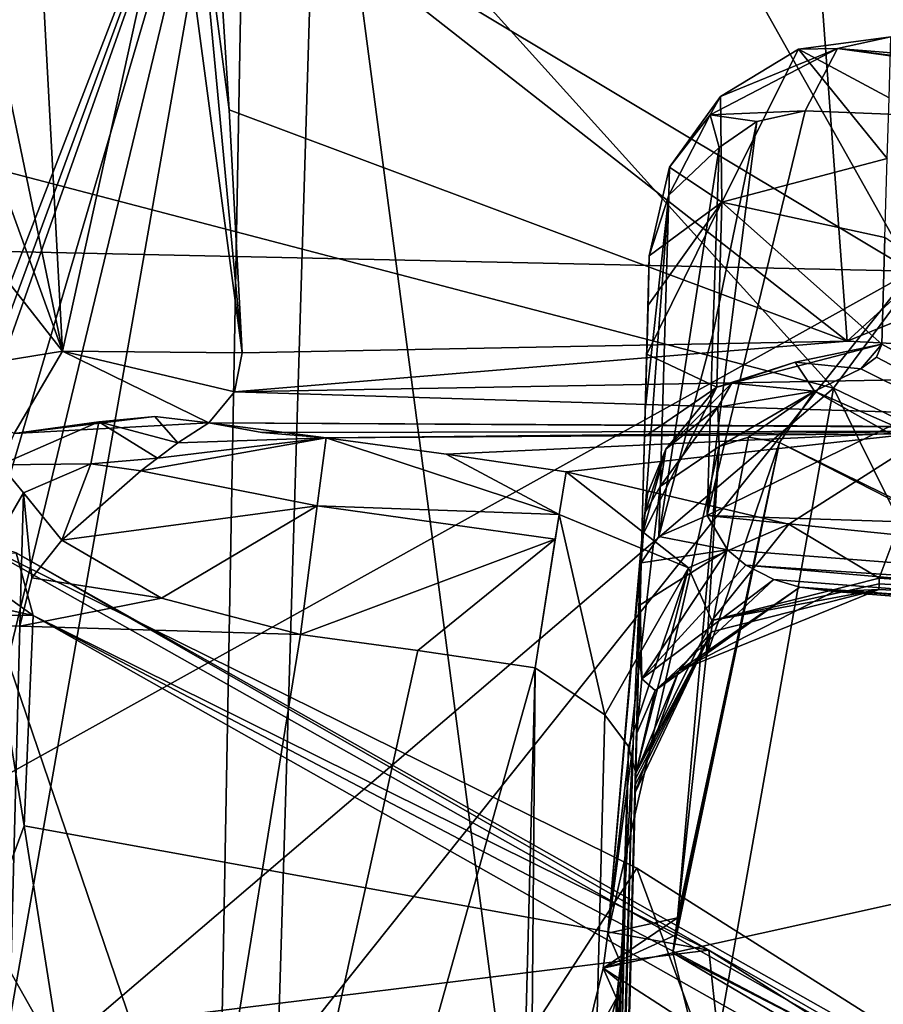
# Model space of a CAD drawing. Header units: millimetres. Extents: x -175 to 175, y 0 to 247.
# Tile 150 of 185: x 154.54 to 158.72, y 88.34 to 93.11. Entities that reach past the tile are written whole.
import ezdxf

# ---------------------------------------------------------------- set-up
doc = ezdxf.new("R2010")
doc.units = ezdxf.units.MM
doc.header["$LTSCALE"] = 65.185185
for name, color, linetype in [('1000', 7, 'CONTINUOUS'), ('1001', 7, 'CONTINUOUS'), ('1002', 7, 'CONTINUOUS'), ('1003', 7, 'CONTINUOUS'), ('1004', 7, 'CONTINUOUS'), ('1005', 7, 'CONTINUOUS'), ('1006', 7, 'CONTINUOUS'), ('1007', 7, 'CONTINUOUS'), ('1008', 7, 'CONTINUOUS'), ('1009', 7, 'CONTINUOUS'), ('1010', 7, 'CONTINUOUS'), ('1011', 7, 'CONTINUOUS'), ('1012', 7, 'CONTINUOUS'), ('1041', 7, 'CONTINUOUS'), ('1042', 7, 'CONTINUOUS'), ('1043', 7, 'CONTINUOUS'), ('1044', 7, 'CONTINUOUS'), ('1067', 7, 'CONTINUOUS'), ('1068', 7, 'CONTINUOUS'), ('1074', 7, 'CONTINUOUS'), ('1352', 7, 'CONTINUOUS'), ('864', 7, 'CONTINUOUS'), ('866', 7, 'CONTINUOUS'), ('870', 7, 'CONTINUOUS'), ('891', 7, 'CONTINUOUS'), ('895', 7, 'CONTINUOUS'), ('896', 7, 'CONTINUOUS'), ('900', 7, 'CONTINUOUS'), ('901', 7, 'CONTINUOUS'), ('904', 7, 'CONTINUOUS'), ('905', 7, 'CONTINUOUS'), ('906', 7, 'CONTINUOUS'), ('913', 7, 'CONTINUOUS'), ('921', 7, 'CONTINUOUS'), ('923', 7, 'CONTINUOUS'), ('927', 7, 'CONTINUOUS'), ('953', 7, 'CONTINUOUS'), ('954', 7, 'CONTINUOUS'), ('955', 7, 'CONTINUOUS'), ('965', 7, 'CONTINUOUS'), ('966', 7, 'CONTINUOUS'), ('968', 7, 'CONTINUOUS'), ('995', 7, 'CONTINUOUS'), ('998', 7, 'CONTINUOUS'), ('999', 7, 'CONTINUOUS')]:
    doc.layers.add(name, color=color, linetype=linetype)

msp = doc.modelspace()

# ---------------------------------------------------------------- linework, layer by layer
at = {"layer": '1000', "color": 7, "linetype": 'CONTINUOUS', "true_color": 0xe0f2ff}
for points in [[(157.7219, 88.7634, -4.7066), (157.9243, 91.0453, -4.1184), (157.3848, 88.6891, -4.1635), (157.7219, 88.7634, -4.7066)], [(157.3848, 88.6891, -4.1635), (157.9243, 91.0453, -4.1184), (157.6376, 90.8521, -3.7897), (157.3848, 88.6891, -4.1635)], [(157.7219, 88.7634, -4.7066), (157.8612, 90.0252, -4.4048), (157.9243, 91.0453, -4.1184), (157.7219, 88.7634, -4.7066)], [(157.5644, 90.7224, -3.5881), (157.3848, 88.6891, -4.1635), (157.6376, 90.8521, -3.7897), (157.5644, 90.7224, -3.5881)], [(157.5479, 90.5809, -3.3765), (157.3848, 88.6891, -4.1635), (157.5644, 90.7224, -3.5881), (157.5479, 90.5809, -3.3765)], [(157.5479, 90.5809, -3.3765), (157.5069, 89.6056, -3.4607), (157.3848, 88.6891, -4.1635), (157.5479, 90.5809, -3.3765)], [(157.5069, 89.6056, -3.4607), (157.4477, 88.5437, -3.5397), (157.3848, 88.6891, -4.1635), (157.5069, 89.6056, -3.4607)]]:
    msp.add_3dface(points, dxfattribs=at)
at = {"layer": '1001', "color": 7, "linetype": 'CONTINUOUS', "true_color": 0xe0f2ff}
for points in [[(158.7367, 92.4386, 0.7107), (157.9362, 92.227, 0.7504), (158.7258, 92.0575, -1.3094), (158.7367, 92.4386, 0.7107)], [(157.9362, 92.227, 0.7504), (157.5733, 91.4926, 0.8774), (157.9121, 91.3319, -3.5195), (157.9362, 92.227, 0.7504)], [(158.7114, 91.5409, -3.5767), (157.9362, 92.227, 0.7504), (157.9121, 91.3319, -3.5195), (158.7114, 91.5409, -3.5767)], [(158.7258, 92.0575, -1.3094), (157.9362, 92.227, 0.7504), (158.7114, 91.5409, -3.5767), (158.7258, 92.0575, -1.3094)], [(157.5733, 91.4926, 0.8774), (157.5628, 91.0912, -1.2351), (157.9121, 91.3319, -3.5195), (157.5733, 91.4926, 0.8774)], [(157.5628, 91.0912, -1.2351), (157.5502, 90.6096, -3.3373), (157.9121, 91.3319, -3.5195), (157.5628, 91.0912, -1.2351)]]:
    msp.add_3dface(points, dxfattribs=at)
at = {"layer": '1002', "color": 7, "linetype": 'CONTINUOUS', "true_color": 0xe0f2ff}
for points in [[(158.7462, 92.733, 2.4374), (158.7558, 93.0273, 4.1641), (158.3086, 92.9683, 3.9705), (158.7462, 92.733, 2.4374)], [(157.9298, 92.7389, 3.8533), (157.9362, 92.227, 0.7504), (158.3086, 92.9683, 3.9705), (157.9298, 92.7389, 3.8533)], [(157.9362, 92.227, 0.7504), (158.7367, 92.4386, 0.7107), (158.3086, 92.9683, 3.9705), (157.9362, 92.227, 0.7504)], [(158.7367, 92.4386, 0.7107), (158.7462, 92.733, 2.4374), (158.3086, 92.9683, 3.9705), (158.7367, 92.4386, 0.7107)], [(157.6841, 92.3978, 3.77), (157.9362, 92.227, 0.7504), (157.9298, 92.7389, 3.8533), (157.6841, 92.3978, 3.77)], [(157.5857, 91.9685, 3.6667), (157.9362, 92.227, 0.7504), (157.6841, 92.3978, 3.77), (157.5857, 91.9685, 3.6667)], [(157.5795, 91.7298, 2.2673), (157.5733, 91.4926, 0.8774), (157.9362, 92.227, 0.7504), (157.5795, 91.7298, 2.2673)], [(157.5857, 91.9685, 3.6667), (157.5795, 91.7298, 2.2673), (157.9362, 92.227, 0.7504), (157.5857, 91.9685, 3.6667)]]:
    msp.add_3dface(points, dxfattribs=at)
at = {"layer": '1003', "color": 7, "linetype": 'CONTINUOUS', "true_color": 0xe0f2ff}
for points in [[(158.7114, 91.5409, -3.5767), (157.9121, 91.3319, -3.5195), (158.2926, 91.4535, -3.9294), (158.7114, 91.5409, -3.5767)], [(158.6093, 91.4205, -4.1157), (158.7114, 91.5409, -3.5767), (158.2926, 91.4535, -3.9294), (158.6093, 91.4205, -4.1157)], [(158.7114, 91.5409, -3.5767), (158.6093, 91.4205, -4.1157), (158.6851, 91.4767, -3.8484), (158.7114, 91.5409, -3.5767)], [(158.2926, 91.4535, -3.9294), (157.9121, 91.3319, -3.5195), (157.9848, 91.3522, -3.77), (158.2926, 91.4535, -3.9294)], [(157.9121, 91.3319, -3.5195), (157.5502, 90.6096, -3.3373), (157.6658, 91.0324, -3.5682), (157.9121, 91.3319, -3.5195)], [(157.9848, 91.3522, -3.77), (157.9121, 91.3319, -3.5195), (157.6658, 91.0324, -3.5682), (157.9848, 91.3522, -3.77)], [(157.6658, 91.0324, -3.5682), (157.5502, 90.6096, -3.3373), (157.5776, 90.8162, -3.4703), (157.6658, 91.0324, -3.5682)], [(157.5494, 90.5955, -3.3569), (157.5479, 90.5809, -3.3765), (157.5776, 90.8162, -3.4703), (157.5494, 90.5955, -3.3569)], [(157.5502, 90.6096, -3.3373), (157.5494, 90.5955, -3.3569), (157.5776, 90.8162, -3.4703), (157.5502, 90.6096, -3.3373)]]:
    msp.add_3dface(points, dxfattribs=at)
at = {"layer": '1004', "color": 7, "linetype": 'CONTINUOUS', "true_color": 0xe0f2ff}
for points in [[(157.9233, 92.4931, 4.2645), (157.8938, 91.5895, 4.5646), (157.6315, 90.6086, 4.5485), (157.9233, 92.4931, 4.2645)], [(157.9233, 92.4931, 4.2645), (157.6315, 90.6086, 4.5485), (157.6805, 92.2616, 3.9977), (157.9233, 92.4931, 4.2645)], [(157.5468, 90.4815, 4.1752), (157.5661, 91.2203, 3.9209), (157.6805, 92.2616, 3.9977), (157.5468, 90.4815, 4.1752)], [(157.6315, 90.6086, 4.5485), (157.5468, 90.4815, 4.1752), (157.6805, 92.2616, 3.9977), (157.6315, 90.6086, 4.5485)], [(157.5661, 91.2203, 3.9209), (157.5857, 91.9685, 3.6667), (157.6805, 92.2616, 3.9977), (157.5661, 91.2203, 3.9209)], [(157.8938, 91.5895, 4.5646), (157.8651, 90.7108, 4.8611), (157.6315, 90.6086, 4.5485), (157.8938, 91.5895, 4.5646)]]:
    msp.add_3dface(points, dxfattribs=at)
at = {"layer": '1005', "color": 7, "linetype": 'CONTINUOUS', "true_color": 0xe0f2ff}
for points in [[(157.8651, 90.7108, 4.8611), (157.9639, 90.5442, 5.0721), (157.6315, 90.6086, 4.5485), (157.8651, 90.7108, 4.8611)], [(157.9639, 90.5442, 5.0721), (157.5468, 90.4815, 4.1752), (157.6315, 90.6086, 4.5485), (157.9639, 90.5442, 5.0721)], [(157.5415, 90.2789, 4.2679), (157.5468, 90.4815, 4.1752), (157.9639, 90.5442, 5.0721), (157.5415, 90.2789, 4.2679)], [(157.5415, 90.2789, 4.2679), (157.9639, 90.5442, 5.0721), (157.5493, 89.9203, 4.8652), (157.5415, 90.2789, 4.2679)], [(157.9639, 90.5442, 5.0721), (158.0536, 90.4706, 5.2559), (157.5493, 89.9203, 4.8652), (157.9639, 90.5442, 5.0721)], [(158.0536, 90.4706, 5.2559), (158.1894, 90.4018, 5.5297), (157.5493, 89.9203, 4.8652), (158.0536, 90.4706, 5.2559)], [(158.1894, 90.4018, 5.5297), (157.6134, 89.8637, 5.491), (157.5493, 89.9203, 4.8652), (158.1894, 90.4018, 5.5297)], [(158.1894, 90.4018, 5.5297), (158.3153, 90.3645, 5.7808), (157.6134, 89.8637, 5.491), (158.1894, 90.4018, 5.5297)], [(158.3153, 90.3645, 5.7808), (157.7287, 89.9596, 6.0671), (157.6134, 89.8637, 5.491), (158.3153, 90.3645, 5.7808)], [(158.3153, 90.3645, 5.7808), (158.4796, 90.3426, 6.1061), (157.7287, 89.9596, 6.0671), (158.3153, 90.3645, 5.7808)], [(158.4796, 90.3426, 6.1061), (158.6969, 90.353, 6.5334), (157.7287, 89.9596, 6.0671), (158.4796, 90.3426, 6.1061)], [(158.6969, 90.353, 6.5334), (157.8875, 90.1484, 6.5718), (157.7287, 89.9596, 6.0671), (158.6969, 90.353, 6.5334)], [(157.5356, 90.052, 4.4317), (157.5415, 90.2789, 4.2679), (157.5493, 89.9203, 4.8652), (157.5356, 90.052, 4.4317)], [(157.5187, 89.4092, 6.699), (157.5177, 89.3702, 6.0664), (157.8875, 90.1484, 6.5718), (157.5187, 89.4092, 6.699)], [(157.8875, 90.1484, 6.5718), (157.5177, 89.3702, 6.0664), (157.7287, 89.9596, 6.0671), (157.8875, 90.1484, 6.5718)], [(157.5252, 89.6572, 4.9486), (157.5356, 90.052, 4.4317), (157.5493, 89.9203, 4.8652), (157.5252, 89.6572, 4.9486)], [(157.5177, 89.3702, 6.0664), (157.5201, 89.4619, 5.4573), (157.7287, 89.9596, 6.0671), (157.5177, 89.3702, 6.0664)], [(157.7287, 89.9596, 6.0671), (157.5201, 89.4619, 5.4573), (157.6134, 89.8637, 5.491), (157.7287, 89.9596, 6.0671)], [(157.6134, 89.8637, 5.491), (157.5252, 89.6572, 4.9486), (157.5493, 89.9203, 4.8652), (157.6134, 89.8637, 5.491)], [(157.5201, 89.4619, 5.4573), (157.5252, 89.6572, 4.9486), (157.6134, 89.8637, 5.491), (157.5201, 89.4619, 5.4573)]]:
    msp.add_3dface(points, dxfattribs=at)
at = {"layer": '1006', "color": 7, "linetype": 'CONTINUOUS', "true_color": 0xe0f2ff}
for points in [[(158.6978, 90.3802, 6.6941), (158.6987, 90.4075, 6.8548), (157.889, 90.2031, 6.8931), (158.6978, 90.3802, 6.6941)], [(158.6969, 90.353, 6.5334), (158.6978, 90.3802, 6.6941), (157.889, 90.2031, 6.8931), (158.6969, 90.353, 6.5334)], [(157.8875, 90.1484, 6.5718), (158.6969, 90.353, 6.5334), (157.889, 90.2031, 6.8931), (157.8875, 90.1484, 6.5718)], [(157.5202, 89.4638, 7.0203), (157.8875, 90.1484, 6.5718), (157.889, 90.2031, 6.8931), (157.5202, 89.4638, 7.0203)], [(157.5194, 89.4365, 6.8596), (157.5187, 89.4092, 6.699), (157.8875, 90.1484, 6.5718), (157.5194, 89.4365, 6.8596)], [(157.5202, 89.4638, 7.0203), (157.5194, 89.4365, 6.8596), (157.8875, 90.1484, 6.5718), (157.5202, 89.4638, 7.0203)]]:
    msp.add_3dface(points, dxfattribs=at)
at = {"layer": '1007', "color": 7, "linetype": 'CONTINUOUS', "true_color": 0xe0f2ff}
for points in [[(157.183, 90.9225, 8.3653), (157.1493, 90.7154, 7.9024), (157.776, 90.4584, 7.5176), (157.183, 90.9225, 8.3653)], [(158.2605, 90.6685, 7.9193), (157.183, 90.9225, 8.3653), (157.776, 90.4584, 7.5176), (158.2605, 90.6685, 7.9193)], [(157.0337, 89.9743, 7.5335), (157.3706, 89.7458, 7.3914), (157.1493, 90.7154, 7.9024), (157.0337, 89.9743, 7.5335)], [(157.1303, 90.5958, 7.7774), (157.0337, 89.9743, 7.5335), (157.1493, 90.7154, 7.9024), (157.1303, 90.5958, 7.7774)], [(157.1493, 90.7154, 7.9024), (157.3706, 89.7458, 7.3914), (157.776, 90.4584, 7.5176), (157.1493, 90.7154, 7.9024)], [(157.889, 90.2031, 6.8931), (158.2605, 90.6685, 7.9193), (157.776, 90.4584, 7.5176), (157.889, 90.2031, 6.8931)], [(158.6987, 90.4075, 6.8548), (158.2605, 90.6685, 7.9193), (157.889, 90.2031, 6.8931), (158.6987, 90.4075, 6.8548)], [(157.3706, 89.7458, 7.3914), (157.4844, 89.5927, 7.2176), (157.776, 90.4584, 7.5176), (157.3706, 89.7458, 7.3914)], [(157.4844, 89.5927, 7.2176), (157.5202, 89.4638, 7.0203), (157.776, 90.4584, 7.5176), (157.4844, 89.5927, 7.2176)], [(157.5202, 89.4638, 7.0203), (157.889, 90.2031, 6.8931), (157.776, 90.4584, 7.5176), (157.5202, 89.4638, 7.0203)]]:
    msp.add_3dface(points, dxfattribs=at)
at = {"layer": '1008', "color": 7, "linetype": 'CONTINUOUS', "true_color": 0xe0f2ff}
for points in [[(157.1493, 90.7154, 7.9024), (156.0219, 91.0864, 8.3679), (155.9776, 90.7581, 7.7811), (157.1493, 90.7154, 7.9024)], [(156.6026, 91.0081, 8.3667), (156.0219, 91.0864, 8.3679), (157.1493, 90.7154, 7.9024), (156.6026, 91.0081, 8.3667)], [(157.183, 90.9225, 8.3653), (156.6026, 91.0081, 8.3667), (157.1493, 90.7154, 7.9024), (157.183, 90.9225, 8.3653)], [(155.8966, 90.135, 7.5377), (157.1303, 90.5958, 7.7774), (155.9776, 90.7581, 7.7811), (155.8966, 90.135, 7.5377)], [(157.1303, 90.5958, 7.7774), (157.1493, 90.7154, 7.9024), (155.9776, 90.7581, 7.7811), (157.1303, 90.5958, 7.7774)], [(155.8966, 90.135, 7.5377), (156.4653, 90.0582, 7.5357), (157.1303, 90.5958, 7.7774), (155.8966, 90.135, 7.5377)], [(156.4653, 90.0582, 7.5357), (157.0337, 89.9743, 7.5335), (157.1303, 90.5958, 7.7774), (156.4653, 90.0582, 7.5357)]]:
    msp.add_3dface(points, dxfattribs=at)
at = {"layer": '1009', "color": 7, "linetype": 'CONTINUOUS', "true_color": 0xe0f2ff}
for points in [[(156.0219, 91.0864, 8.3679), (155.4537, 91.1593, 8.0886), (155.3039, 91.0625, 7.8642), (156.0219, 91.0864, 8.3679)], [(155.4537, 91.1593, 8.0886), (156.0219, 91.0864, 8.3679), (155.7096, 91.1128, 8.2134), (155.4537, 91.1593, 8.0886)], [(155.9776, 90.7581, 7.7811), (156.0219, 91.0864, 8.3679), (155.1249, 90.9278, 7.6934), (155.9776, 90.7581, 7.7811)], [(155.1249, 90.9278, 7.6934), (156.0219, 91.0864, 8.3679), (155.2042, 90.9892, 7.7589), (155.1249, 90.9278, 7.6934)], [(155.2042, 90.9892, 7.7589), (156.0219, 91.0864, 8.3679), (155.3039, 91.0625, 7.8642), (155.2042, 90.9892, 7.7589)], [(154.7417, 90.592, 7.5497), (155.9776, 90.7581, 7.7811), (155.1249, 90.9278, 7.6934), (154.7417, 90.592, 7.5497)], [(154.7417, 90.592, 7.5497), (155.2238, 90.3108, 7.5423), (155.9776, 90.7581, 7.7811), (154.7417, 90.592, 7.5497)], [(155.2238, 90.3108, 7.5423), (155.8966, 90.135, 7.5377), (155.9776, 90.7581, 7.7811), (155.2238, 90.3108, 7.5423)]]:
    msp.add_3dface(points, dxfattribs=at)
at = {"layer": '1010', "color": 7, "linetype": 'CONTINUOUS', "true_color": 0xe0f2ff}
for points in [[(154.6188, 93.8478, 8.5985), (154.7449, 91.5066, 8.2483), (155.2864, 93.964, 8.7291), (154.6188, 93.8478, 8.5985)], [(154.7449, 91.5066, 8.2483), (155.6152, 91.4978, 8.5146), (155.2864, 93.964, 8.7291), (154.7449, 91.5066, 8.2483)], [(155.2864, 93.964, 8.7291), (155.6152, 91.4978, 8.5146), (155.3819, 93.9633, 8.7914), (155.2864, 93.964, 8.7291)], [(155.6152, 91.4978, 8.5146), (155.5527, 92.6741, 8.6902), (155.3819, 93.9633, 8.7914), (155.6152, 91.4978, 8.5146)], [(155.5527, 92.6741, 8.6902), (155.4695, 93.9631, 8.8643), (155.3819, 93.9633, 8.7914), (155.5527, 92.6741, 8.6902)], [(154.2901, 93.6995, 8.7071), (154.7449, 91.5066, 8.2483), (154.6188, 93.8478, 8.5985), (154.2901, 93.6995, 8.7071)], [(154.0226, 93.5065, 8.9307), (154.7449, 91.5066, 8.2483), (154.2901, 93.6995, 8.7071), (154.0226, 93.5065, 8.9307)], [(154.0226, 93.5065, 8.9307), (154.0236, 92.4265, 8.8598), (154.7449, 91.5066, 8.2483), (154.0226, 93.5065, 8.9307)], [(154.0236, 92.4265, 8.8598), (154.0212, 91.3893, 8.7875), (154.7449, 91.5066, 8.2483), (154.0236, 92.4265, 8.8598)]]:
    msp.add_3dface(points, dxfattribs=at)
at = {"layer": '1011', "color": 7, "linetype": 'CONTINUOUS', "true_color": 0xe0f2ff}
for points in [[(154.7449, 91.5066, 8.2483), (154.0212, 91.3893, 8.7875), (154.5109, 91.1079, 8.1326), (154.7449, 91.5066, 8.2483)], [(155.4537, 91.1593, 8.0886), (154.7449, 91.5066, 8.2483), (154.5109, 91.1079, 8.1326), (155.4537, 91.1593, 8.0886)], [(155.5778, 91.3093, 8.3854), (155.6152, 91.4978, 8.5146), (154.7449, 91.5066, 8.2483), (155.5778, 91.3093, 8.3854)], [(155.4537, 91.1593, 8.0886), (155.5778, 91.3093, 8.3854), (154.7449, 91.5066, 8.2483), (155.4537, 91.1593, 8.0886)]]:
    msp.add_3dface(points, dxfattribs=at)
at = {"layer": '1012', "color": 7, "linetype": 'CONTINUOUS', "true_color": 0xe0f2ff}
for points in [[(155.4537, 91.1593, 8.0886), (154.5109, 91.1079, 8.1326), (155.1913, 91.1905, 7.9839), (155.4537, 91.1593, 8.0886)], [(155.1913, 91.1905, 7.9839), (154.5109, 91.1079, 8.1326), (154.9215, 91.165, 7.9202), (155.1913, 91.1905, 7.9839)], [(154.9215, 91.165, 7.9202), (154.5109, 91.1079, 8.1326), (154.4444, 90.9557, 7.9094), (154.9215, 91.165, 7.9202)]]:
    msp.add_3dface(points, dxfattribs=at)
at = {"layer": '1041', "color": 7, "linetype": 'CONTINUOUS', "true_color": 0xe0f2ff}
for points in [[(157.6841, 92.3978, 3.77), (157.9298, 92.7389, 3.8533), (157.8804, 92.6507, 4.0789), (157.6841, 92.3978, 3.77)], [(157.9233, 92.4931, 4.2645), (157.6805, 92.2616, 3.9977), (157.8804, 92.6507, 4.0789), (157.9233, 92.4931, 4.2645)], [(157.6805, 92.2616, 3.9977), (157.6841, 92.3978, 3.77), (157.8804, 92.6507, 4.0789), (157.6805, 92.2616, 3.9977)], [(157.5857, 91.9685, 3.6667), (157.6841, 92.3978, 3.77), (157.6805, 92.2616, 3.9977), (157.5857, 91.9685, 3.6667)]]:
    msp.add_3dface(points, dxfattribs=at)
at = {"layer": '1042', "color": 7, "linetype": 'CONTINUOUS', "true_color": 0xe0f2ff}
for points in [[(158.7558, 93.0273, 4.1641), (158.4975, 92.9712, 4.4339), (158.3086, 92.9683, 3.9705), (158.7558, 93.0273, 4.1641)], [(158.4975, 92.9712, 4.4339), (158.3399, 92.6699, 4.5983), (157.8804, 92.6507, 4.0789), (158.4975, 92.9712, 4.4339)], [(157.9298, 92.7389, 3.8533), (158.4975, 92.9712, 4.4339), (157.8804, 92.6507, 4.0789), (157.9298, 92.7389, 3.8533)], [(158.4975, 92.9712, 4.4339), (157.9298, 92.7389, 3.8533), (158.3086, 92.9683, 3.9705), (158.4975, 92.9712, 4.4339)], [(158.3399, 92.6699, 4.5983), (158.1068, 92.6188, 4.3945), (157.8804, 92.6507, 4.0789), (158.3399, 92.6699, 4.5983)], [(158.1068, 92.6188, 4.3945), (157.9233, 92.4931, 4.2645), (157.8804, 92.6507, 4.0789), (158.1068, 92.6188, 4.3945)]]:
    msp.add_3dface(points, dxfattribs=at)
at = {"layer": '1043', "color": 7, "linetype": 'CONTINUOUS', "true_color": 0xe0f2ff}
for points in [[(157.9848, 91.3522, -3.77), (157.6658, 91.0324, -3.5682), (157.9168, 91.235, -3.9696), (157.9848, 91.3522, -3.77)], [(157.6376, 90.8521, -3.7897), (157.9243, 91.0453, -4.1184), (157.9168, 91.235, -3.9696), (157.6376, 90.8521, -3.7897)], [(157.6658, 91.0324, -3.5682), (157.6376, 90.8521, -3.7897), (157.9168, 91.235, -3.9696), (157.6658, 91.0324, -3.5682)], [(157.5644, 90.7224, -3.5881), (157.6376, 90.8521, -3.7897), (157.6658, 91.0324, -3.5682), (157.5644, 90.7224, -3.5881)], [(157.5644, 90.7224, -3.5881), (157.6658, 91.0324, -3.5682), (157.5776, 90.8162, -3.4703), (157.5644, 90.7224, -3.5881)], [(157.5479, 90.5809, -3.3765), (157.5644, 90.7224, -3.5881), (157.5776, 90.8162, -3.4703), (157.5479, 90.5809, -3.3765)]]:
    msp.add_3dface(points, dxfattribs=at)
at = {"layer": '1044', "color": 7, "linetype": 'CONTINUOUS', "true_color": 0xe0f2ff}
for points in [[(158.3848, 91.3128, -4.2951), (158.2926, 91.4535, -3.9294), (157.9848, 91.3522, -3.77), (158.3848, 91.3128, -4.2951)], [(158.3848, 91.3128, -4.2951), (158.6093, 91.4205, -4.1157), (158.2926, 91.4535, -3.9294), (158.3848, 91.3128, -4.2951)], [(158.3848, 91.3128, -4.2951), (157.9848, 91.3522, -3.77), (157.9168, 91.235, -3.9696), (158.3848, 91.3128, -4.2951)], [(157.9243, 91.0453, -4.1184), (158.3848, 91.3128, -4.2951), (157.9168, 91.235, -3.9696), (157.9243, 91.0453, -4.1184)], [(157.9243, 91.0453, -4.1184), (158.0656, 91.0896, -4.2246), (158.3848, 91.3128, -4.2951), (157.9243, 91.0453, -4.1184)], [(158.0656, 91.0896, -4.2246), (158.2162, 91.065, -4.3614), (158.3848, 91.3128, -4.2951), (158.0656, 91.0896, -4.2246)]]:
    msp.add_3dface(points, dxfattribs=at)
at = {"layer": '1067', "color": 7, "linetype": 'CONTINUOUS', "true_color": 0xe0f2ff}
for points in [[(155.3039, 91.0625, 7.8642), (155.1913, 91.1905, 7.9839), (154.9215, 91.165, 7.9202), (155.3039, 91.0625, 7.8642)], [(155.3039, 91.0625, 7.8642), (155.4537, 91.1593, 8.0886), (155.1913, 91.1905, 7.9839), (155.3039, 91.0625, 7.8642)], [(154.9215, 91.165, 7.9202), (154.4444, 90.9557, 7.9094), (154.8819, 90.9612, 7.672), (154.9215, 91.165, 7.9202)], [(155.2042, 90.9892, 7.7589), (154.9215, 91.165, 7.9202), (154.8819, 90.9612, 7.672), (155.2042, 90.9892, 7.7589)], [(155.2042, 90.9892, 7.7589), (155.3039, 91.0625, 7.8642), (154.9215, 91.165, 7.9202), (155.2042, 90.9892, 7.7589)], [(155.1249, 90.9278, 7.6934), (155.2042, 90.9892, 7.7589), (154.8819, 90.9612, 7.672), (155.1249, 90.9278, 7.6934)], [(154.4444, 90.9557, 7.9094), (154.5569, 90.8204, 7.6526), (154.8819, 90.9612, 7.672), (154.4444, 90.9557, 7.9094)], [(154.5569, 90.8204, 7.6526), (154.7417, 90.592, 7.5497), (154.8819, 90.9612, 7.672), (154.5569, 90.8204, 7.6526)], [(154.7417, 90.592, 7.5497), (155.1249, 90.9278, 7.6934), (154.8819, 90.9612, 7.672), (154.7417, 90.592, 7.5497)]]:
    msp.add_3dface(points, dxfattribs=at)
at = {"layer": '1068', "color": 7, "linetype": 'CONTINUOUS', "true_color": 0xe0f2ff}
for points in [[(154.4444, 90.9557, 7.9094), (154.1853, 90.1818, 7.6853), (154.5569, 90.8204, 7.6526), (154.4444, 90.9557, 7.9094)], [(154.1853, 90.1818, 7.6853), (154.5386, 90.1751, 7.5388), (154.5569, 90.8204, 7.6526), (154.1853, 90.1818, 7.6853)], [(154.5386, 90.1751, 7.5388), (154.5959, 90.4095, 7.5449), (154.5569, 90.8204, 7.6526), (154.5386, 90.1751, 7.5388)], [(154.5959, 90.4095, 7.5449), (154.7417, 90.592, 7.5497), (154.5569, 90.8204, 7.6526), (154.5959, 90.4095, 7.5449)]]:
    msp.add_3dface(points, dxfattribs=at)
at = {"layer": '1074', "color": 7, "linetype": 'CONTINUOUS', "true_color": 0xe0f2ff}
for points in [[(154.5206, 90.5307, -8.3185), (154.6033, 90.2272, -8.1074), (154.2061, 90.5107, -7.9217), (154.5206, 90.5307, -8.3185)], [(154.6033, 90.2272, -8.1074), (154.4947, 90.2511, -7.993), (154.2061, 90.5107, -7.9217), (154.6033, 90.2272, -8.1074)]]:
    msp.add_3dface(points, dxfattribs=at)
at = {"layer": '1352', "color": 7, "linetype": 'CONTINUOUS', "true_color": 0xebebeb}
for points in [[(162.1226, 89.6754, -7.6122), (158.7258, 92.0575, -1.3094), (158.7114, 91.5409, -3.5767), (162.1226, 89.6754, -7.6122)], [(162.1226, 89.6754, -7.6122), (158.7114, 91.5409, -3.5767), (158.6851, 91.4767, -3.8484), (162.1226, 89.6754, -7.6122)], [(158.6093, 91.4205, -4.1157), (162.1226, 89.6754, -7.6122), (158.6851, 91.4767, -3.8484), (158.6093, 91.4205, -4.1157)]]:
    msp.add_3dface(points, dxfattribs=at)
at = {"layer": '864', "color": 7, "linetype": 'CONTINUOUS', "true_color": 0xe0f2ff}
for points in [[(157.5857, 91.9685, 3.6667), (157.5661, 91.2203, 3.9209), (157.5795, 91.7298, 2.2673), (157.5857, 91.9685, 3.6667)], [(157.5661, 91.2203, 3.9209), (157.5733, 91.4926, 0.8774), (157.5795, 91.7298, 2.2673), (157.5661, 91.2203, 3.9209)], [(157.5628, 91.0912, -1.2351), (157.5733, 91.4926, 0.8774), (157.5661, 91.2203, 3.9209), (157.5628, 91.0912, -1.2351)], [(157.5468, 90.4815, 4.1752), (157.5628, 91.0912, -1.2351), (157.5661, 91.2203, 3.9209), (157.5468, 90.4815, 4.1752)], [(157.5502, 90.6096, -3.3373), (157.5628, 91.0912, -1.2351), (157.5468, 90.4815, 4.1752), (157.5502, 90.6096, -3.3373)], [(157.279, 80.2549, -3.2758), (157.5502, 90.6096, -3.3373), (157.5177, 89.3702, 6.0664), (157.279, 80.2549, -3.2758)], [(157.5177, 89.3702, 6.0664), (157.5502, 90.6096, -3.3373), (157.5201, 89.4619, 5.4573), (157.5177, 89.3702, 6.0664)], [(157.5201, 89.4619, 5.4573), (157.5502, 90.6096, -3.3373), (157.5252, 89.6572, 4.9486), (157.5201, 89.4619, 5.4573)], [(157.5252, 89.6572, 4.9486), (157.5502, 90.6096, -3.3373), (157.5356, 90.052, 4.4317), (157.5252, 89.6572, 4.9486)], [(157.5356, 90.052, 4.4317), (157.5502, 90.6096, -3.3373), (157.5415, 90.2789, 4.2679), (157.5356, 90.052, 4.4317)], [(157.5415, 90.2789, 4.2679), (157.5502, 90.6096, -3.3373), (157.5468, 90.4815, 4.1752), (157.5415, 90.2789, 4.2679)], [(157.5202, 89.4638, 7.0203), (157.2665, 79.7754, 6.7666), (157.5194, 89.4365, 6.8596), (157.5202, 89.4638, 7.0203)], [(157.5194, 89.4365, 6.8596), (157.2665, 79.7754, 6.7666), (157.5187, 89.4092, 6.699), (157.5194, 89.4365, 6.8596)], [(157.5187, 89.4092, 6.699), (157.2665, 79.7754, 6.7666), (157.5177, 89.3702, 6.0664), (157.5187, 89.4092, 6.699)], [(157.2665, 79.7754, 6.7666), (157.279, 80.2549, -3.2758), (157.5177, 89.3702, 6.0664), (157.2665, 79.7754, 6.7666)]]:
    msp.add_3dface(points, dxfattribs=at)
at = {"layer": '866', "color": 7, "linetype": 'CONTINUOUS', "true_color": 0xe0f2ff}
for points in [[(150.0001, 92.0852, -11.0466), (153.6587, 95.0083, 0.0408), (158.8585, 91.8942, -9.5626), (150.0001, 92.0852, -11.0466)], [(153.6587, 95.0083, 0.0408), (157.3002, 94.6654, 0.1619), (158.8585, 91.8942, -9.5626), (153.6587, 95.0083, 0.0408)], [(157.3002, 94.6654, 0.1619), (164.4594, 93.304, 0.6352), (166.2388, 91.4243, -5.5153), (157.3002, 94.6654, 0.1619)], [(158.8585, 91.8942, -9.5626), (157.3002, 94.6654, 0.1619), (166.2388, 91.4243, -5.5153), (158.8585, 91.8942, -9.5626)], [(150.0001, 92.0852, -11.0466), (158.8585, 91.8942, -9.5626), (150.004, 86.969, -21.5173), (150.0001, 92.0852, -11.0466)], [(150.004, 86.969, -21.5173), (158.8585, 91.8942, -9.5626), (155.0173, 87.075, -20.9205), (150.004, 86.969, -21.5173)], [(155.0173, 87.075, -20.9205), (158.8585, 91.8942, -9.5626), (159.764, 87.3905, -19.1587), (155.0173, 87.075, -20.9205)]]:
    msp.add_3dface(points, dxfattribs=at)
at = {"layer": '870', "color": 7, "linetype": 'CONTINUOUS', "true_color": 0xe0f2ff}
for points in [[(155.7528, 86.2719, -18.0199), (154.2758, 90.6072, -8.5975), (153.344, 90.5337, -9.0059), (155.7528, 86.2719, -18.0199)], [(157.5255, 89.0046, -11.8305), (154.2758, 90.6072, -8.5975), (155.7528, 86.2719, -18.0199), (157.5255, 89.0046, -11.8305)], [(152.3765, 90.4789, -9.3119), (155.7528, 86.2719, -18.0199), (153.344, 90.5337, -9.0059), (152.3765, 90.4789, -9.3119)], [(150, 86.1081, -18.9264), (155.7528, 86.2719, -18.0199), (151.9923, 90.4778, -9.361), (150, 86.1081, -18.9264)], [(151.9923, 90.4778, -9.361), (155.7528, 86.2719, -18.0199), (152.1859, 90.4743, -9.3485), (151.9923, 90.4778, -9.361)], [(152.1859, 90.4743, -9.3485), (155.7528, 86.2719, -18.0199), (152.3765, 90.4789, -9.3119), (152.1859, 90.4743, -9.3485)], [(158.462, 86.4756, -16.903), (157.5255, 89.0046, -11.8305), (155.7528, 86.2719, -18.0199), (158.462, 86.4756, -16.903)], [(160.8245, 86.9153, -15.1103), (157.5255, 89.0046, -11.8305), (158.462, 86.4756, -16.903), (160.8245, 86.9153, -15.1103)]]:
    msp.add_3dface(points, dxfattribs=at)
at = {"layer": '891', "color": 7, "linetype": 'CONTINUOUS', "true_color": 0xe0f2ff}
for points in [[(158.4781, 91.3281, 21.8348), (153.9072, 96.3876, 27.5075), (152.9327, 92.7775, 23.3846), (158.4781, 91.3281, 21.8348)], [(160.7907, 94.4528, 25.0224), (153.9072, 96.3876, 27.5075), (158.4781, 91.3281, 21.8348), (160.7907, 94.4528, 25.0224)], [(163.2783, 89.0181, 19.0701), (160.7907, 94.4528, 25.0224), (158.4781, 91.3281, 21.8348), (163.2783, 89.0181, 19.0701)], [(153.7609, 87.3005, 21.6762), (158.4781, 91.3281, 21.8348), (152.9327, 92.7775, 23.3846), (153.7609, 87.3005, 21.6762)], [(153.7609, 87.3005, 21.6762), (157.6134, 86.4647, 20.6406), (158.4781, 91.3281, 21.8348), (153.7609, 87.3005, 21.6762)], [(157.6134, 86.4647, 20.6406), (161.5727, 85.0607, 18.7102), (158.4781, 91.3281, 21.8348), (157.6134, 86.4647, 20.6406)], [(161.5727, 85.0607, 18.7102), (163.2783, 89.0181, 19.0701), (158.4781, 91.3281, 21.8348), (161.5727, 85.0607, 18.7102)]]:
    msp.add_3dface(points, dxfattribs=at)
at = {"layer": '895', "color": 7, "linetype": 'CONTINUOUS', "true_color": 0xe0f2ff}
for points in [[(150, 80.2, 19.5653), (150, 95.2524, 19.1712), (155.6368, 94.8046, 18.336), (150, 80.2, 19.5653)], [(150, 80.2, 19.5653), (155.6368, 94.8046, 18.336), (150.2517, 80.1878, 19.564), (150, 80.2, 19.5653)], [(155.6368, 94.8046, 18.336), (150.5017, 80.2899, 19.5565), (150.2517, 80.1878, 19.564), (155.6368, 94.8046, 18.336)], [(151.2836, 80.0194, 19.5279), (150.5017, 80.2899, 19.5565), (155.6368, 94.8046, 18.336), (151.2836, 80.0194, 19.5279)], [(151.9491, 79.5294, 19.4856), (151.2836, 80.0194, 19.5279), (155.6368, 94.8046, 18.336), (151.9491, 79.5294, 19.4856)], [(152.7015, 78.0983, 19.4335), (151.9491, 79.5294, 19.4856), (155.6368, 94.8046, 18.336), (152.7015, 78.0983, 19.4335)], [(155.0979, 65.4143, 19.2902), (152.7015, 78.0983, 19.4335), (155.6368, 94.8046, 18.336), (155.0979, 65.4143, 19.2902)], [(155.9896, 94.7465, 18.2254), (155.0979, 65.4143, 19.2902), (155.6368, 94.8046, 18.336), (155.9896, 94.7465, 18.2254)], [(159.8568, 65.4143, 17.3478), (155.0979, 65.4143, 19.2902), (155.9896, 94.7465, 18.2254), (159.8568, 65.4143, 17.3478)], [(161.0308, 93.5103, 15.7355), (159.8568, 65.4143, 17.3478), (155.9896, 94.7465, 18.2254), (161.0308, 93.5103, 15.7355)]]:
    msp.add_3dface(points, dxfattribs=at)
at = {"layer": '896', "color": 7, "linetype": 'CONTINUOUS', "true_color": 0xe0f2ff}
for points in [[(158.9656, 91.1172, 11.3164), (156.0219, 91.0864, 8.3679), (156.6026, 91.0081, 8.3667), (158.9656, 91.1172, 11.3164)], [(157.183, 90.9225, 8.3653), (158.9656, 91.1172, 11.3164), (156.6026, 91.0081, 8.3667), (157.183, 90.9225, 8.3653)], [(158.2605, 90.6685, 7.9193), (158.9656, 91.1172, 11.3164), (157.183, 90.9225, 8.3653), (158.2605, 90.6685, 7.9193)], [(158.6987, 90.4075, 6.8548), (158.9656, 91.1172, 11.3164), (158.2605, 90.6685, 7.9193), (158.6987, 90.4075, 6.8548)], [(161.4852, 90.2183, 9.3146), (158.9656, 91.1172, 11.3164), (158.6987, 90.4075, 6.8548), (161.4852, 90.2183, 9.3146)], [(158.6969, 90.353, 6.5334), (161.4852, 90.2183, 9.3146), (158.6978, 90.3802, 6.6941), (158.6969, 90.353, 6.5334)], [(158.6978, 90.3802, 6.6941), (161.4852, 90.2183, 9.3146), (158.6987, 90.4075, 6.8548), (158.6978, 90.3802, 6.6941)]]:
    msp.add_3dface(points, dxfattribs=at)
at = {"layer": '900', "color": 7, "linetype": 'CONTINUOUS', "true_color": 0xe0f2ff}
for points in [[(161.6162, 92.5398, 7.7225), (157.8651, 90.7108, 4.8611), (158.3399, 92.6699, 4.5983), (161.6162, 92.5398, 7.7225)], [(158.3399, 92.6699, 4.5983), (157.8651, 90.7108, 4.8611), (158.1068, 92.6188, 4.3945), (158.3399, 92.6699, 4.5983)], [(158.1068, 92.6188, 4.3945), (157.8651, 90.7108, 4.8611), (157.8938, 91.5895, 4.5646), (158.1068, 92.6188, 4.3945)], [(157.9233, 92.4931, 4.2645), (158.1068, 92.6188, 4.3945), (157.8938, 91.5895, 4.5646), (157.9233, 92.4931, 4.2645)], [(161.2089, 90.6023, 8.1735), (157.8651, 90.7108, 4.8611), (161.6162, 92.5398, 7.7225), (161.2089, 90.6023, 8.1735)]]:
    msp.add_3dface(points, dxfattribs=at)
at = {"layer": '901', "color": 7, "linetype": 'CONTINUOUS', "true_color": 0xe0f2ff}
for points in [[(158.3609, 94.0256, 11.5966), (155.4695, 93.9631, 8.8643), (158.5436, 91.5547, 11.4221), (158.3609, 94.0256, 11.5966)], [(161.1186, 93.9042, 14.2007), (158.3609, 94.0256, 11.5966), (158.5436, 91.5547, 11.4221), (161.1186, 93.9042, 14.2007)], [(155.4695, 93.9631, 8.8643), (155.5527, 92.6741, 8.6902), (158.5436, 91.5547, 11.4221), (155.4695, 93.9631, 8.8643)], [(161.2194, 92.6386, 14.1854), (161.1186, 93.9042, 14.2007), (158.5436, 91.5547, 11.4221), (161.2194, 92.6386, 14.1854)], [(155.5527, 92.6741, 8.6902), (155.6152, 91.4978, 8.5146), (158.5436, 91.5547, 11.4221), (155.5527, 92.6741, 8.6902)], [(161.3142, 91.4135, 14.1725), (161.2194, 92.6386, 14.1854), (158.5436, 91.5547, 11.4221), (161.3142, 91.4135, 14.1725)]]:
    msp.add_3dface(points, dxfattribs=at)
at = {"layer": '904', "color": 7, "linetype": 'CONTINUOUS', "true_color": 0xe0f2ff}
for points in [[(154.4947, 90.2511, -7.993), (154.6033, 90.2272, -8.1074), (154.3948, 90.2296, -7.8757), (154.4947, 90.2511, -7.993)], [(154.3948, 90.2296, -7.8757), (154.6033, 90.2272, -8.1074), (154.5596, 89.2094, -7.7754), (154.3948, 90.2296, -7.8757)], [(154.6033, 90.2272, -8.1074), (157.8747, 88.6075, -11.3641), (154.5596, 89.2094, -7.7754), (154.6033, 90.2272, -8.1074)], [(157.8747, 88.6075, -11.3641), (154.7166, 88.2167, -7.6753), (154.5596, 89.2094, -7.7754), (157.8747, 88.6075, -11.3641)], [(158.1034, 86.4805, -11.059), (154.7166, 88.2167, -7.6753), (157.8747, 88.6075, -11.3641), (158.1034, 86.4805, -11.059)], [(161.103, 86.5559, -14.5763), (158.1034, 86.4805, -11.059), (157.8747, 88.6075, -11.3641), (161.103, 86.5559, -14.5763)]]:
    msp.add_3dface(points, dxfattribs=at)
at = {"layer": '905', "color": 7, "linetype": 'CONTINUOUS', "true_color": 0xe0f2ff}
for points in [[(157.9243, 91.0453, -4.1184), (157.8612, 90.0252, -4.4048), (158.0656, 91.0896, -4.2246), (157.9243, 91.0453, -4.1184)], [(158.0656, 91.0896, -4.2246), (157.8612, 90.0252, -4.4048), (158.2162, 91.065, -4.3614), (158.0656, 91.0896, -4.2246)], [(161.5184, 89.4388, -7.6496), (158.2162, 91.065, -4.3614), (157.6993, 88.5943, -4.7438), (161.5184, 89.4388, -7.6496)], [(157.6993, 88.5943, -4.7438), (158.2162, 91.065, -4.3614), (157.7106, 88.6789, -4.7252), (157.6993, 88.5943, -4.7438)], [(158.2162, 91.065, -4.3614), (157.7219, 88.7634, -4.7066), (157.7106, 88.6789, -4.7252), (158.2162, 91.065, -4.3614)], [(157.8612, 90.0252, -4.4048), (157.7219, 88.7634, -4.7066), (158.2162, 91.065, -4.3614), (157.8612, 90.0252, -4.4048)], [(161.0996, 86.8394, -8.1422), (161.5184, 89.4388, -7.6496), (157.6993, 88.5943, -4.7438), (161.0996, 86.8394, -8.1422)]]:
    msp.add_3dface(points, dxfattribs=at)
at = {"layer": '906', "color": 7, "linetype": 'CONTINUOUS', "true_color": 0xe0f2ff}
for points in [[(155.2238, 90.3108, 7.5423), (154.7417, 90.592, 7.5497), (154.5959, 90.4095, 7.5449), (155.2238, 90.3108, 7.5423)], [(154.5386, 90.1751, 7.5388), (155.2238, 90.3108, 7.5423), (154.5959, 90.4095, 7.5449), (154.5386, 90.1751, 7.5388)], [(155.8966, 90.135, 7.5377), (155.2238, 90.3108, 7.5423), (154.5386, 90.1751, 7.5388), (155.8966, 90.135, 7.5377)], [(154.2756, 80.131, 7.2758), (155.8966, 90.135, 7.5377), (154.5386, 90.1751, 7.5388), (154.2756, 80.131, 7.2758)], [(156.4653, 90.0582, 7.5357), (155.8966, 90.135, 7.5377), (154.2756, 80.131, 7.2758), (156.4653, 90.0582, 7.5357)], [(157.0337, 89.9743, 7.5335), (156.4653, 90.0582, 7.5357), (154.2756, 80.131, 7.2758), (157.0337, 89.9743, 7.5335)], [(156.7733, 80.0306, 7.2731), (157.0337, 89.9743, 7.5335), (154.2756, 80.131, 7.2758), (156.7733, 80.0306, 7.2731)]]:
    msp.add_3dface(points, dxfattribs=at)
at = {"layer": '913', "color": 7, "linetype": 'CONTINUOUS', "true_color": 0xe0f2ff}
for points in [[(157.4477, 88.5437, -3.5397), (157.2009, 79.1823, -3.4872), (157.4374, 88.459, -3.5562), (157.4477, 88.5437, -3.5397)], [(157.4374, 88.459, -3.5562), (157.2009, 79.1823, -3.4872), (157.427, 88.3746, -3.5726), (157.4374, 88.459, -3.5562)], [(157.2009, 79.1823, -3.4872), (156.9611, 70.0869, -3.4355), (157.427, 88.3746, -3.5726), (157.2009, 79.1823, -3.4872)], [(157.427, 88.3746, -3.5726), (156.9611, 70.0869, -3.4355), (157.2125, 87.5541, -3.9434), (157.427, 88.3746, -3.5726)]]:
    msp.add_3dface(points, dxfattribs=at)
at = {"layer": '921', "color": 7, "linetype": 'CONTINUOUS', "true_color": 0xe0f2ff}
for points in [[(157.0337, 89.9743, 7.5335), (156.7733, 80.0306, 7.2731), (156.8662, 70.0815, 6.8662), (157.0337, 89.9743, 7.5335)], [(157.3706, 89.7458, 7.3914), (157.0337, 89.9743, 7.5335), (156.8662, 70.0815, 6.8662), (157.3706, 89.7458, 7.3914)], [(157.4844, 89.5927, 7.2176), (157.3706, 89.7458, 7.3914), (156.8662, 70.0815, 6.8662), (157.4844, 89.5927, 7.2176)], [(157.0128, 70.0869, 6.5129), (157.4844, 89.5927, 7.2176), (156.8662, 70.0815, 6.8662), (157.0128, 70.0869, 6.5129)], [(157.0128, 70.0869, 6.5129), (157.2665, 79.7754, 6.7666), (157.4844, 89.5927, 7.2176), (157.0128, 70.0869, 6.5129)], [(157.2665, 79.7754, 6.7666), (157.5202, 89.4638, 7.0203), (157.4844, 89.5927, 7.2176), (157.2665, 79.7754, 6.7666)]]:
    msp.add_3dface(points, dxfattribs=at)
at = {"layer": '923', "color": 7, "linetype": 'CONTINUOUS', "true_color": 0xe0f2ff}
msp.add_3dface([(154.2756, 80.131, 7.2758), (154.5386, 90.1751, 7.5388), (154.1853, 90.1818, 7.6853), (154.2756, 80.131, 7.2758)], dxfattribs=at)
at = {"layer": '927', "color": 7, "linetype": 'CONTINUOUS', "true_color": 0xe0f2ff}
for points in [[(157.5502, 90.6096, -3.3373), (157.279, 80.2549, -3.2758), (156.9997, 70.0866, -3.3279), (157.5502, 90.6096, -3.3373)], [(157.5502, 90.6096, -3.3373), (156.9997, 70.0866, -3.3279), (157.5494, 90.5955, -3.3569), (157.5502, 90.6096, -3.3373)], [(156.9997, 70.0866, -3.3279), (157.5479, 90.5809, -3.3765), (157.5494, 90.5955, -3.3569), (156.9997, 70.0866, -3.3279)], [(157.5069, 89.6056, -3.4607), (157.5479, 90.5809, -3.3765), (156.9997, 70.0866, -3.3279), (157.5069, 89.6056, -3.4607)], [(156.9611, 70.0869, -3.4355), (157.2009, 79.1823, -3.4872), (157.5069, 89.6056, -3.4607), (156.9611, 70.0869, -3.4355)], [(156.9611, 70.0869, -3.4355), (157.5069, 89.6056, -3.4607), (156.9997, 70.0866, -3.3279), (156.9611, 70.0869, -3.4355)], [(157.2009, 79.1823, -3.4872), (157.4477, 88.5437, -3.5397), (157.5069, 89.6056, -3.4607), (157.2009, 79.1823, -3.4872)]]:
    msp.add_3dface(points, dxfattribs=at)
at = {"layer": '953', "color": 7, "linetype": 'CONTINUOUS', "true_color": 0xe0f2ff}
for points in [[(158.5436, 91.5547, 11.4221), (155.6152, 91.4978, 8.5146), (155.5778, 91.3093, 8.3854), (158.5436, 91.5547, 11.4221)], [(161.3142, 91.4135, 14.1725), (158.5436, 91.5547, 11.4221), (155.5778, 91.3093, 8.3854), (161.3142, 91.4135, 14.1725)], [(161.3142, 91.4135, 14.1725), (155.5778, 91.3093, 8.3854), (161.4659, 91.1296, 14.1769), (161.3142, 91.4135, 14.1725)], [(155.5778, 91.3093, 8.3854), (155.4537, 91.1593, 8.0886), (161.4659, 91.1296, 14.1769), (155.5778, 91.3093, 8.3854)], [(161.4659, 91.1296, 14.1769), (155.4537, 91.1593, 8.0886), (161.4717, 91.1234, 14.1761), (161.4659, 91.1296, 14.1769)], [(161.4717, 91.1234, 14.1761), (155.4537, 91.1593, 8.0886), (155.7096, 91.1128, 8.2134), (161.4717, 91.1234, 14.1761)], [(156.0219, 91.0864, 8.3679), (161.4717, 91.1234, 14.1761), (155.7096, 91.1128, 8.2134), (156.0219, 91.0864, 8.3679)], [(156.0219, 91.0864, 8.3679), (158.9656, 91.1172, 11.3164), (161.4717, 91.1234, 14.1761), (156.0219, 91.0864, 8.3679)]]:
    msp.add_3dface(points, dxfattribs=at)
at = {"layer": '954', "color": 7, "linetype": 'CONTINUOUS', "true_color": 0xe0f2ff}
for points in [[(157.8651, 90.7108, 4.8611), (161.2089, 90.6023, 8.1735), (164.3195, 90.055, 11.4107), (157.8651, 90.7108, 4.8611)], [(157.8651, 90.7108, 4.8611), (164.3195, 90.055, 11.4107), (157.9639, 90.5442, 5.0721), (157.8651, 90.7108, 4.8611)], [(157.9639, 90.5442, 5.0721), (164.3195, 90.055, 11.4107), (158.0536, 90.4706, 5.2559), (157.9639, 90.5442, 5.0721)], [(164.3195, 90.055, 11.4107), (164.2739, 89.9287, 11.603), (158.0536, 90.4706, 5.2559), (164.3195, 90.055, 11.4107)], [(158.0536, 90.4706, 5.2559), (164.2739, 89.9287, 11.603), (158.1894, 90.4018, 5.5297), (158.0536, 90.4706, 5.2559)], [(158.1894, 90.4018, 5.5297), (164.2739, 89.9287, 11.603), (158.3153, 90.3645, 5.7808), (158.1894, 90.4018, 5.5297)], [(164.2739, 89.9287, 11.603), (164.0988, 89.9061, 11.9205), (158.3153, 90.3645, 5.7808), (164.2739, 89.9287, 11.603)], [(158.3153, 90.3645, 5.7808), (164.0988, 89.9061, 11.9205), (158.4796, 90.3426, 6.1061), (158.3153, 90.3645, 5.7808)], [(161.4852, 90.2183, 9.3146), (158.6969, 90.353, 6.5334), (158.4796, 90.3426, 6.1061), (161.4852, 90.2183, 9.3146)], [(164.0988, 89.9061, 11.9205), (161.4852, 90.2183, 9.3146), (158.4796, 90.3426, 6.1061), (164.0988, 89.9061, 11.9205)]]:
    msp.add_3dface(points, dxfattribs=at)
at = {"layer": '955', "color": 7, "linetype": 'CONTINUOUS', "true_color": 0xe0f2ff}
for points in [[(164.4381, 84.6044, -11.4785), (161.0996, 86.8394, -8.1422), (157.6993, 88.5943, -4.7438), (164.4381, 84.6044, -11.4785)], [(164.4381, 84.6044, -11.4785), (157.6993, 88.5943, -4.7438), (157.7876, 88.246, -5.05), (164.4381, 84.6044, -11.4785)]]:
    msp.add_3dface(points, dxfattribs=at)
at = {"layer": '965', "color": 7, "linetype": 'CONTINUOUS', "true_color": 0xe0f2ff}
for points in [[(154.2758, 90.6072, -8.5975), (157.5255, 89.0046, -11.8305), (160.8245, 86.9153, -15.1103), (154.2758, 90.6072, -8.5975)], [(154.2758, 90.6072, -8.5975), (160.8245, 86.9153, -15.1103), (154.5206, 90.5307, -8.3185), (154.2758, 90.6072, -8.5975)], [(160.8245, 86.9153, -15.1103), (161.0595, 86.8406, -14.8226), (154.5206, 90.5307, -8.3185), (160.8245, 86.9153, -15.1103)], [(161.0595, 86.8406, -14.8226), (154.6033, 90.2272, -8.1074), (154.5206, 90.5307, -8.3185), (161.0595, 86.8406, -14.8226)], [(161.103, 86.5559, -14.5763), (157.8747, 88.6075, -11.3641), (154.6033, 90.2272, -8.1074), (161.103, 86.5559, -14.5763)], [(161.103, 86.5559, -14.5763), (154.6033, 90.2272, -8.1074), (161.0595, 86.8406, -14.8226), (161.103, 86.5559, -14.5763)]]:
    msp.add_3dface(points, dxfattribs=at)
at = {"layer": '966', "color": 7, "linetype": 'CONTINUOUS', "true_color": 0xe0f2ff}
for points in [[(158.4975, 92.9712, 4.4339), (158.7558, 93.0273, 4.1641), (164.8892, 92.4589, 10.495), (158.4975, 92.9712, 4.4339)], [(161.6162, 92.5398, 7.7225), (158.3399, 92.6699, 4.5983), (158.4975, 92.9712, 4.4339), (161.6162, 92.5398, 7.7225)], [(164.6908, 92.1798, 10.6546), (161.6162, 92.5398, 7.7225), (158.4975, 92.9712, 4.4339), (164.6908, 92.1798, 10.6546)], [(164.6908, 92.1798, 10.6546), (158.4975, 92.9712, 4.4339), (164.8892, 92.4589, 10.495), (164.6908, 92.1798, 10.6546)]]:
    msp.add_3dface(points, dxfattribs=at)
at = {"layer": '968', "color": 7, "linetype": 'CONTINUOUS', "true_color": 0xe0f2ff}
for points in [[(162.1226, 89.6754, -7.6122), (158.6093, 91.4205, -4.1157), (158.3848, 91.3128, -4.2951), (162.1226, 89.6754, -7.6122)], [(158.2162, 91.065, -4.3614), (164.9582, 87.6204, -10.8364), (158.3848, 91.3128, -4.2951), (158.2162, 91.065, -4.3614)], [(164.9582, 87.6204, -10.8364), (162.1226, 89.6754, -7.6122), (158.3848, 91.3128, -4.2951), (164.9582, 87.6204, -10.8364)], [(158.2162, 91.065, -4.3614), (161.5184, 89.4388, -7.6496), (164.9582, 87.6204, -10.8364), (158.2162, 91.065, -4.3614)]]:
    msp.add_3dface(points, dxfattribs=at)
at = {"layer": '995', "color": 7, "linetype": 'CONTINUOUS', "true_color": 0xe0f2ff}
for points in [[(154.3948, 90.2296, -7.8757), (154.5596, 89.2094, -7.7754), (154.172, 88.165, -7.3566), (154.3948, 90.2296, -7.8757)], [(154.5596, 89.2094, -7.7754), (154.7166, 88.2167, -7.6753), (154.172, 88.165, -7.3566), (154.5596, 89.2094, -7.7754)]]:
    msp.add_3dface(points, dxfattribs=at)
at = {"layer": '998', "color": 7, "linetype": 'CONTINUOUS', "true_color": 0xe0f2ff}
for points in [[(157.7876, 88.246, -5.05), (157.6993, 88.5943, -4.7438), (157.3617, 88.5203, -4.1983), (157.7876, 88.246, -5.05)], [(157.3617, 88.5203, -4.1983), (157.427, 88.3746, -3.5726), (157.2489, 88.0596, -4.5264), (157.3617, 88.5203, -4.1983)], [(157.7876, 88.246, -5.05), (157.3617, 88.5203, -4.1983), (157.2489, 88.0596, -4.5264), (157.7876, 88.246, -5.05)], [(157.427, 88.3746, -3.5726), (157.2125, 87.5541, -3.9434), (157.2489, 88.0596, -4.5264), (157.427, 88.3746, -3.5726)]]:
    msp.add_3dface(points, dxfattribs=at)
at = {"layer": '999', "color": 7, "linetype": 'CONTINUOUS', "true_color": 0xe0f2ff}
for points in [[(157.7106, 88.6789, -4.7252), (157.7219, 88.7634, -4.7066), (157.3617, 88.5203, -4.1983), (157.7106, 88.6789, -4.7252)], [(157.3617, 88.5203, -4.1983), (157.7219, 88.7634, -4.7066), (157.3848, 88.6891, -4.1635), (157.3617, 88.5203, -4.1983)], [(157.4477, 88.5437, -3.5397), (157.3617, 88.5203, -4.1983), (157.3848, 88.6891, -4.1635), (157.4477, 88.5437, -3.5397)], [(157.6993, 88.5943, -4.7438), (157.7106, 88.6789, -4.7252), (157.3617, 88.5203, -4.1983), (157.6993, 88.5943, -4.7438)], [(157.4477, 88.5437, -3.5397), (157.4374, 88.459, -3.5562), (157.3617, 88.5203, -4.1983), (157.4477, 88.5437, -3.5397)], [(157.4374, 88.459, -3.5562), (157.427, 88.3746, -3.5726), (157.3617, 88.5203, -4.1983), (157.4374, 88.459, -3.5562)]]:
    msp.add_3dface(points, dxfattribs=at)

doc.saveas('drawing.dxf')
